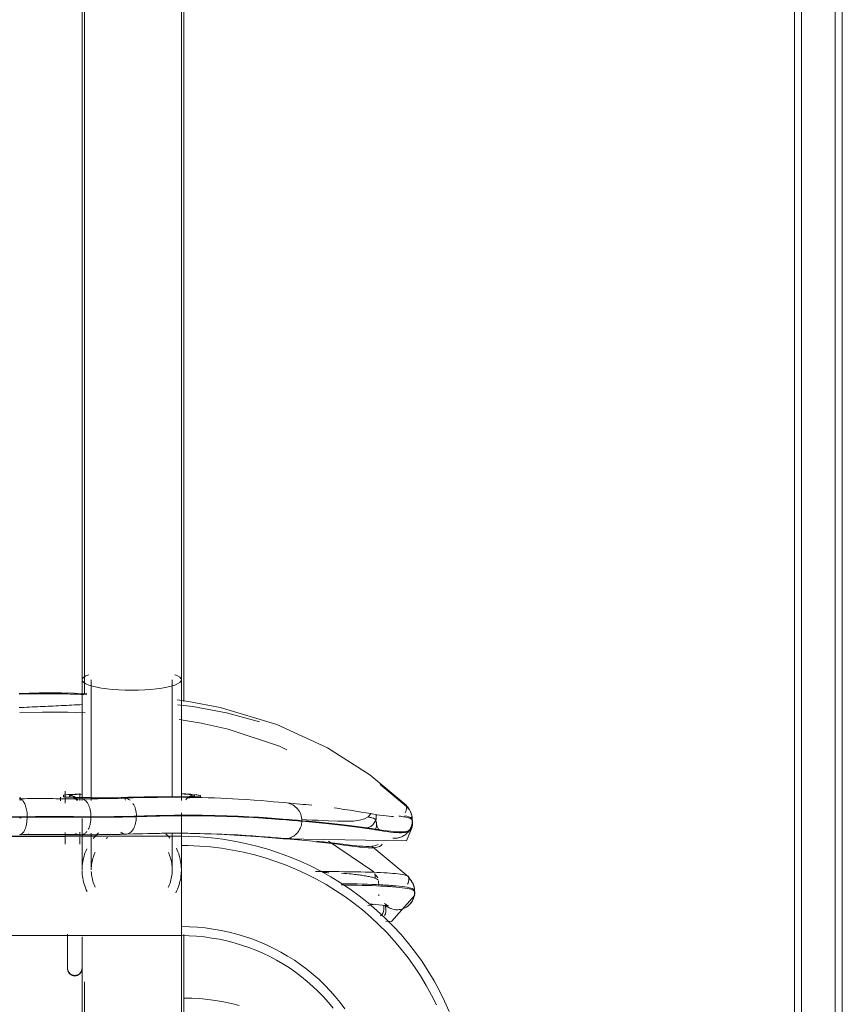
# Model space of a CAD drawing. Header units: metres. Extents: x 3.7 to 90.5, y -1.7 to 14.3.
# Tile 180 of 256: x 72.721 to 72.893, y 0.491 to 0.697. Entities that reach past the tile are written whole.
import ezdxf

# ---------------------------------------------------------------- set-up
doc = ezdxf.new("R2010")
doc.units = ezdxf.units.M
for name, color, linetype, lineweight in [('A-WALL', 7, 'Continuous', 18), ('A-WALL-PATT', 7, 'Continuous', 18), ('I-FURN', 7, 'Continuous', 18)]:
    doc.layers.add(name, color=color, linetype=linetype, lineweight=lineweight)

# ---------------------------------------------------------------- blocks, each defined once
blk = doc.blocks.new('CadeiraUsoMultiplo_Verde1 - Cadeira - plásticos_dwg-2902519-Corte 8')
at = {"layer": 'I-FURN'}
for p, q in [((54.25064, 0.53268), (54.24518, 0.53723)), ((54.17012, 0.53463), (54.17012, 0.53391)), ((54.17951, 0.53336), (54.17951, 0.53529)), ((54.18251, 0.53392), (54.18251, 0.53538)), ((54.16995, 0.53028), (54.17033, 0.53029)), ((54.19654, 0.53061), (54.19491, 0.53057)), ((54.20466, 0.53069), (54.20076, 0.53069)), ((54.2519, 0.52928), (54.25183, 0.53041)), ((54.24438, 0.52921), (54.2444, 0.52893)), ((54.17244, 0.52681), (54.18287, 0.52679)), ((54.17951, 0.52722), (54.17951, 0.5264)), ((54.17951, 0.52666), (54.17951, 0.52538)), ((54.17951, 0.52484), (54.17951, 0.52606)), ((54.18251, 0.52648), (54.18251, 0.5273)), ((54.18251, 0.52626), (54.18251, 0.52507)), ((54.18251, 0.52595), (54.18251, 0.52485)), ((54.19213, 0.5269), (54.18287, 0.52679))]:
    blk.add_line(p, q, dxfattribs=at)
at = {"layer": 'I-FURN', "flags": 128}
for points in [[(54.16986, 0.55624), (54.17406, 0.55634), (54.1787, 0.55636), (54.18402, 0.55624)], [(54.20283, 0.55488), (54.20521, 0.55457), (54.21179, 0.55333), (54.22365, 0.54977), (54.23422, 0.54488), (54.24303, 0.53924), (54.25053, 0.533)], [(54.18363, 0.55221), (54.18007, 0.55235), (54.17476, 0.55235), (54.17, 0.55225)], [(54.22002, 0.55034), (54.21313, 0.55222), (54.20611, 0.55351), (54.20294, 0.55389)], [(54.22569, 0.54451), (54.22421, 0.54525), (54.21348, 0.54881), (54.20783, 0.55007), (54.20322, 0.55081)], [(54.17291, 0.53431), (54.17015, 0.53428), (54.16986, 0.53428)], [(54.17951, 0.53392), (54.17951, 0.5343), (54.17951, 0.53508)], [(54.20609, 0.53473), (54.20608, 0.53473), (54.20576, 0.53472), (54.20498, 0.53471), (54.20408, 0.53471), (54.20232, 0.53471), (54.20004, 0.53471), (54.19811, 0.53469), (54.19498, 0.53464), (54.19186, 0.53456)], [(54.20529, 0.53444), (54.20555, 0.53458), (54.20574, 0.53465)], [(54.20574, 0.53465), (54.20589, 0.53469), (54.20598, 0.53471), (54.20605, 0.53472), (54.20609, 0.53473)], [(54.25054, 0.53299), (54.25117, 0.53224), (54.25168, 0.53114), (54.25185, 0.53018), (54.25186, 0.52997), (54.25186, 0.52992)], [(54.22414, 0.53011), (54.22288, 0.53015), (54.22133, 0.53019)], [(54.23217, 0.52979), (54.231, 0.52984), (54.22978, 0.5299), (54.22879, 0.52994)], [(54.24322, 0.53115), (54.24266, 0.53052), (54.24187, 0.53008), (54.24084, 0.5298), (54.23958, 0.52964), (54.23808, 0.52959), (54.23634, 0.52962), (54.23437, 0.52969), (54.23217, 0.52979)], [(54.24432, 0.5298), (54.24432, 0.53038), (54.24432, 0.53096)], [(54.22494, 0.52596), (54.25069, 0.52549), (54.25187, 0.52838), (54.2519, 0.52905)], [(54.22494, 0.52596), (54.22029, 0.52636), (54.21156, 0.52691), (54.20264, 0.5271), (54.19213, 0.5269)], [(54.23569, 0.52501), (54.23563, 0.52501), (54.23557, 0.52502), (54.23551, 0.52503), (54.23544, 0.52503)]]:
    blk.add_lwpolyline(points, dxfattribs=at)
at = {"layer": 'I-FURN'}
blk.add_ellipse((54.14541, 2.94965), major_axis=(-0.03496, 2.41536), ratio=0.000116, start_param=3.160641, end_param=3.166226, dxfattribs=at)
for points, knots in [([(54.16986, 0.5561), (54.17262, 0.55619), (54.17679, 0.55621), (54.18129, 0.5561), (54.18319, 0.55602), (54.18402, 0.55597)], [0, 0, 0, 0, 0.2222222, 0.3333333, 0.4295169, 0.4295169, 0.4295169, 0.4295169]), ([(54.17911, 0.53501), (54.17914, 0.53506), (54.17961, 0.53512), (54.18096, 0.53519), (54.18194, 0.53523), (54.18248, 0.53525), (54.18277, 0.53526)], [0, 0, 0, 0, 0.25, 0.375, 0.4375, 0.5, 0.5, 0.5, 0.5]), ([(54.19179, 0.53454), (54.19097, 0.53451), (54.18928, 0.53449), (54.18724, 0.53449), (54.18572, 0.5345), (54.18466, 0.53451), (54.18367, 0.53453), (54.18277, 0.53454), (54.18195, 0.53456), (54.18096, 0.53459), (54.17961, 0.53464), (54.17915, 0.53469), (54.17912, 0.53472)], [0, 0, 0, 0, 0.125, 0.25, 0.3125, 0.375, 0.4375, 0.5, 0.5625, 0.625, 0.75, 1, 1, 1, 1]), ([(54.18209, 0.53401), (54.182, 0.53416), (54.18179, 0.53444), (54.18123, 0.53487), (54.18071, 0.53501), (54.18036, 0.53501)], [0.3333333, 0.3333333, 0.3333333, 0.3333333, 0.5, 0.6666667, 1, 1, 1, 1]), ([(54.18037, 0.53472), (54.18063, 0.53472), (54.18102, 0.53464), (54.18148, 0.53439), (54.18175, 0.53417), (54.18189, 0.53401), (54.18194, 0.53394)], [0, 0, 0, 0, 0.25, 0.375, 0.5, 0.5810727, 0.5810727, 0.5810727, 0.5810727]), ([(54.19186, 0.5344), (54.19072, 0.53436), (54.1878, 0.5343), (54.18472, 0.53429), (54.18284, 0.53429)], [0, 0, 0, 0, 0.4, 1, 1, 1, 1]), ([(54.18284, 0.53429), (54.1831, 0.53429), (54.18363, 0.53408), (54.18419, 0.53339), (54.18453, 0.53263), (54.18478, 0.53176), (54.18486, 0.53103), (54.18486, 0.53054)], [0, 0, 0, 0, 0.25, 0.5, 0.625, 0.75, 1, 1, 1, 1]), ([(54.22571, 0.53342), (54.22378, 0.53358), (54.21601, 0.5344), (54.20145, 0.53477), (54.19186, 0.5344)], [0, 0, 0, 0, 0.444444, 1, 1, 1, 1]), ([(54.20768, 0.5347), (54.20766, 0.53469), (54.20749, 0.53467), (54.20697, 0.53466), (54.20628, 0.53466), (54.20499, 0.53467), (54.20299, 0.53469), (54.20055, 0.53469), (54.19778, 0.53467), (54.19495, 0.53463), (54.19291, 0.53457), (54.19186, 0.53454)], [0, 0, 0, 0, 0.125, 0.1875, 0.25, 0.375, 0.5, 0.625, 0.75, 0.875, 1, 1, 1, 1]), ([(54.19203, 0.53398), (54.19202, 0.53408), (54.19199, 0.53424), (54.19193, 0.53449), (54.19189, 0.53456), (54.19186, 0.53456)], [0.5, 0.5, 0.5, 0.5, 0.625, 0.75, 1, 1, 1, 1]), ([(54.19186, 0.53454), (54.19186, 0.53451), (54.19186, 0.53446), (54.19186, 0.53442), (54.19186, 0.5344)], [0, 0, 0, 0, 0.4, 1, 1, 1, 1]), ([(54.19186, 0.5344), (54.19217, 0.53441), (54.19257, 0.53429), (54.19294, 0.53402), (54.19301, 0.53397)], [0, 0, 0, 0, 0.25, 0.3138379, 0.3138379, 0.3138379, 0.3138379]), ([(54.2038, 0.53534), (54.2042, 0.53532), (54.20496, 0.53527), (54.20561, 0.53522), (54.20591, 0.53519)], [0.5510889, 0.5510889, 0.5510889, 0.5510889, 0.625, 0.7005325, 0.7005325, 0.7005325, 0.7005325]), ([(54.20644, 0.53501), (54.20644, 0.53505), (54.20585, 0.53515), (54.20443, 0.53526), (54.20387, 0.53529)], [0, 0, 0, 0, 0.25, 0.3782855, 0.3782855, 0.3782855, 0.3782855]), ([(54.20464, 0.53404), (54.20474, 0.53419), (54.20496, 0.53448), (54.20554, 0.5349), (54.20608, 0.53503), (54.20644, 0.53501)], [0.3333333, 0.3333333, 0.3333333, 0.3333333, 0.5, 0.6666667, 1, 1, 1, 1]), ([(54.20644, 0.53514), (54.20664, 0.53512), (54.20698, 0.53509), (54.2075, 0.53502), (54.20767, 0.53498), (54.20769, 0.53495)], [0.75, 0.75, 0.75, 0.75, 0.8125, 0.875, 1, 1, 1, 1]), ([(54.1936, 0.53332), (54.19372, 0.53315), (54.19393, 0.53277), (54.19425, 0.53189), (54.19436, 0.53115), (54.19438, 0.53065)], [0.5, 0.5, 0.5, 0.5, 0.625, 0.75, 1, 1, 1, 1]), ([(54.24798, 0.53057), (54.24737, 0.53059), (54.24485, 0.53085), (54.2405, 0.53168), (54.23632, 0.53227), (54.23559, 0.53237)], [0.3333333, 0.3333333, 0.3333333, 0.3333333, 0.4444444, 0.7222222, 0.7777778, 0.7777778, 0.7777778, 0.7777778]), ([(54.25064, 0.53268), (54.25069, 0.53263), (54.25089, 0.53243), (54.2507, 0.53261), (54.25063, 0.5327), (54.2508, 0.53254), (54.25095, 0.53238), (54.25111, 0.53218), (54.25128, 0.53195), (54.25142, 0.5317), (54.25154, 0.53145), (54.25163, 0.53123), (54.25171, 0.53099), (54.25176, 0.53081), (54.25179, 0.53067), (54.2518, 0.53058), (54.25182, 0.53047), (54.25184, 0.53029), (54.25185, 0.53011), (54.25186, 0.52998), (54.25186, 0.52992)], [0, 0, 0, 0, 0.075, 0.325, 0.4, 0.425, 0.45, 0.475, 0.5, 0.525, 0.55, 0.575, 0.6, 0.65, 0.7, 0.75, 0.796875, 0.85, 0.925, 1, 1, 1, 1]), ([(54.16995, 0.52679), (54.17017, 0.5268), (54.17058, 0.527), (54.17103, 0.52767), (54.17129, 0.52841), (54.17148, 0.52926), (54.17154, 0.52997), (54.17153, 0.53044)], [0, 0, 0, 0, 0.25, 0.5, 0.625, 0.75, 1, 1, 1, 1]), ([(54.18427, 0.52785), (54.18437, 0.52802), (54.18453, 0.52839), (54.18478, 0.52924), (54.18486, 0.52996), (54.18486, 0.53044)], [0.5, 0.5, 0.5, 0.5, 0.625, 0.75, 1, 1, 1, 1]), ([(54.19431, 0.53055), (54.19281, 0.53049), (54.19049, 0.53045), (54.18731, 0.53044), (54.18568, 0.53044), (54.18486, 0.53044)], [0, 0, 0, 0, 0.5, 0.75, 1, 1, 1, 1]), ([(54.2444, 0.53098), (54.24439, 0.53024), (54.24404, 0.52894), (54.24294, 0.5283), (54.24208, 0.52808)], [0.0657355, 0.0657355, 0.0657355, 0.0657355, 0.25, 0.4907121, 0.4907121, 0.4907121, 0.4907121]), ([(54.24276, 0.53046), (54.24288, 0.53044), (54.24327, 0.53036), (54.244, 0.53016), (54.24426, 0.52995), (54.24432, 0.5298)], [0.8775503, 0.8775503, 0.8775503, 0.8775503, 0.8928571, 0.9285714, 1, 1, 1, 1]), ([(54.24783, 0.52607), (54.24811, 0.52604), (54.24874, 0.52605), (54.24969, 0.52631), (54.2506, 0.52687), (54.25154, 0.52794), (54.25186, 0.52899), (54.25186, 0.52969)], [0.2765305, 0.2765305, 0.2765305, 0.2765305, 0.375, 0.5, 0.625, 0.75, 1, 1, 1, 1]), ([(54.25186, 0.52969), (54.25186, 0.52934), (54.25176, 0.52864), (54.25131, 0.52767), (54.2506, 0.52687), (54.24946, 0.52616), (54.24846, 0.526), (54.24783, 0.52607)], [0, 0, 0, 0, 0.125, 0.25, 0.375, 0.5, 0.7235456, 0.7235456, 0.7235456, 0.7235456]), ([(54.24904, 0.53068), (54.24952, 0.53062), (54.25066, 0.53045), (54.25156, 0.53019), (54.25185, 0.52991), (54.25186, 0.52976), (54.25186, 0.52969)], [0.8374854, 0.8374854, 0.8374854, 0.8374854, 0.875, 0.9375, 0.96875, 1, 1, 1, 1]), ([(54.25186, 0.52992), (54.25186, 0.52999), (54.25185, 0.53014), (54.25156, 0.53042), (54.25092, 0.53061), (54.25031, 0.53073)], [0, 0, 0, 0, 0.03125, 0.0625, 0.125, 0.125, 0.125, 0.125]), ([(54.24424, 0.52788), (54.24368, 0.52801), (54.2428, 0.52815), (54.24171, 0.52827), (54.2415, 0.52829)], [0.125, 0.125, 0.125, 0.125, 0.1875, 0.20170348, 0.20170348, 0.20170348, 0.20170348]), ([(54.18287, 0.52679), (54.18313, 0.52679), (54.18354, 0.52694), (54.1839, 0.52731), (54.18403, 0.52748)], [0, 0, 0, 0, 0.25, 0.3975147, 0.3975147, 0.3975147, 0.3975147]), ([(54.19108, 0.52732), (54.19121, 0.52721), (54.19154, 0.52699), (54.1919, 0.52691), (54.19211, 0.52691)], [0.5710209, 0.5710209, 0.5710209, 0.5710209, 0.75, 1, 1, 1, 1]), ([(54.22494, 0.52596), (54.2252, 0.52594), (54.2258, 0.52596), (54.22671, 0.52622), (54.2273, 0.5266), (54.22756, 0.52683)], [-0.957111, -0.957111, -0.957111, -0.957111, -0.8333333, -0.6666667, -0.5, -0.5, -0.5, -0.5]), ([(54.24475, 0.52475), (54.24432, 0.52448), (54.24247, 0.52412), (54.23887, 0.52464), (54.23569, 0.52501)], [0.25, 0.25, 0.25, 0.25, 0.5, 1, 1, 1, 1]), ([(54.23632, 0.52479), (54.23989, 0.52433), (54.24373, 0.52372), (54.24533, 0.52438), (54.24561, 0.52483)], [0, 0, 0, 0, 0.5, 0.75, 0.75, 0.75, 0.75])]:
    blk.add_open_spline(points, degree=3, knots=knots, dxfattribs=at)
for points in [[(54.18306, 0.55391), (54.18232, 0.55388), (54.18086, 0.55381), (54.17866, 0.5537), (54.17645, 0.55359), (54.17425, 0.55349), (54.17205, 0.55339), (54.17057, 0.55332), (54.16986, 0.55329)], [(54.17951, 0.53359), (54.17951, 0.53427), (54.17951, 0.53504), (54.17951, 0.53584)], [(54.18284, 0.53429), (54.18144, 0.53429), (54.17863, 0.5343), (54.1743, 0.53431), (54.17135, 0.53431), (54.16986, 0.53429)], [(54.16986, 0.53429), (54.17003, 0.53429), (54.17039, 0.53417), (54.17087, 0.53364), (54.17126, 0.53279), (54.17151, 0.53172), (54.17158, 0.53094), (54.17158, 0.53054)], [(54.16986, 0.53429), (54.17003, 0.53429), (54.17039, 0.53417), (54.17087, 0.53364), (54.17126, 0.53279), (54.17151, 0.53172), (54.17158, 0.53094), (54.17158, 0.53054)], [(54.17849, 0.5346), (54.17849, 0.53433), (54.17849, 0.53407), (54.17849, 0.53383)], [(54.17911, 0.53493), (54.17911, 0.53496), (54.17911, 0.53499), (54.17911, 0.53501)], [(54.17912, 0.53472), (54.17912, 0.53476), (54.17912, 0.53481), (54.17911, 0.53486)], [(54.18294, 0.53521), (54.1813, 0.53515), (54.18036, 0.53508), (54.18036, 0.53501)], [(54.19186, 0.53456), (54.19368, 0.53462), (54.19742, 0.5347), (54.20231, 0.53472), (54.20564, 0.5347), (54.20643, 0.53473), (54.20643, 0.53476)], [(54.2054, 0.53451), (54.20571, 0.53468), (54.20607, 0.53477), (54.20643, 0.53476)], [(54.20643, 0.53476), (54.20643, 0.53479), (54.20643, 0.53487), (54.20644, 0.53496), (54.20644, 0.53501)], [(54.20769, 0.53495), (54.20768, 0.53491), (54.20768, 0.53481), (54.20768, 0.53474), (54.20768, 0.5347)], [(54.22882, 0.52971), (54.22882, 0.53016), (54.22867, 0.53104), (54.228, 0.53221), (54.22697, 0.53305), (54.22614, 0.53335), (54.22571, 0.53342)], [(54.23095, 0.53293), (54.2293, 0.5331), (54.22755, 0.53327), (54.22571, 0.53342)], [(54.25064, 0.53268), (54.25067, 0.53211), (54.25059, 0.53168), (54.2504, 0.53137)], [(54.25053, 0.533), (54.25053, 0.533), (54.25054, 0.533), (54.25054, 0.53299)], [(54.12986, 0.53082), (54.13348, 0.53077), (54.14068, 0.53067), (54.15128, 0.53054), (54.16163, 0.53048), (54.16831, 0.53051), (54.17158, 0.53054)], [(54.17153, 0.53044), (54.16826, 0.53041), (54.16159, 0.53038), (54.15126, 0.53045), (54.14067, 0.53057), (54.13347, 0.53067), (54.12986, 0.53072)], [(54.18486, 0.53044), (54.18378, 0.53044), (54.18162, 0.53045), (54.17831, 0.53046), (54.17495, 0.53046), (54.17268, 0.53045), (54.17153, 0.53044)], [(54.17158, 0.53054), (54.17272, 0.53055), (54.17499, 0.53056), (54.17833, 0.53056), (54.18163, 0.53055), (54.18379, 0.53054), (54.18486, 0.53054)], [(54.18486, 0.53054), (54.18568, 0.53054), (54.18732, 0.53054), (54.18973, 0.53055), (54.19208, 0.53058), (54.19362, 0.53062), (54.19438, 0.53065)], [(54.19211, 0.5269), (54.19241, 0.52691), (54.19301, 0.52711), (54.19375, 0.52793), (54.19422, 0.52914), (54.19432, 0.53008), (54.19431, 0.53055)], [(54.19211, 0.5269), (54.19241, 0.52691), (54.19301, 0.52711), (54.19375, 0.52793), (54.19422, 0.52914), (54.19432, 0.53008), (54.19431, 0.53055)], [(54.22882, 0.5296), (54.22774, 0.52968), (54.22459, 0.52998), (54.21709, 0.53051), (54.207, 0.53082), (54.19875, 0.53071), (54.19431, 0.53055)], [(54.19438, 0.53065), (54.19881, 0.53081), (54.20703, 0.53092), (54.21711, 0.53062), (54.2246, 0.53009), (54.22774, 0.5298), (54.22882, 0.52971)], [(54.19734, 0.53068), (54.19818, 0.53069), (54.19986, 0.53071), (54.20207, 0.53071), (54.20388, 0.53071), (54.20481, 0.53071), (54.20517, 0.53071)], [(54.22882, 0.52971), (54.23283, 0.5294), (54.2398, 0.52865), (54.24714, 0.52744), (54.25134, 0.52717), (54.25204, 0.52853), (54.25186, 0.52992)], [(54.25186, 0.52969), (54.25204, 0.52832), (54.25134, 0.52699), (54.24714, 0.52728), (54.2398, 0.52851), (54.23283, 0.52928), (54.22882, 0.5296)], [(54.22756, 0.52683), (54.22782, 0.52706), (54.22828, 0.52759), (54.22857, 0.52823), (54.22867, 0.52856)], [(54.22867, 0.52856), (54.22877, 0.5289), (54.22882, 0.52925), (54.22882, 0.5296)], [(54.2441, 0.52774), (54.24438, 0.52815), (54.24447, 0.52874), (54.24436, 0.52959)], [(54.24436, 0.52959), (54.24436, 0.52938), (54.2444, 0.52896), (54.24459, 0.52836), (54.2448, 0.528), (54.24493, 0.52783)], [(54.16995, 0.52679), (54.17214, 0.52682), (54.17651, 0.52681), (54.18077, 0.52679), (54.18287, 0.52679)], [(54.1722, 0.52681), (54.17205, 0.52681), (54.1719, 0.52686), (54.17177, 0.52695)], [(54.18229, 0.5268), (54.18064, 0.5268), (54.17731, 0.52681), (54.17391, 0.52681), (54.1722, 0.52681)], [(54.18162, 0.52707), (54.18183, 0.52689), (54.18206, 0.5268), (54.18229, 0.5268)], [(54.19211, 0.52691), (54.19053, 0.52685), (54.18731, 0.52679), (54.18399, 0.52679), (54.18229, 0.5268)], [(54.18287, 0.52679), (54.18445, 0.52679), (54.18757, 0.52679), (54.1906, 0.52685), (54.19211, 0.5269)], [(54.19211, 0.5269), (54.20054, 0.52723), (54.21493, 0.52698), (54.22268, 0.52615), (54.22468, 0.52599)], [(54.22389, 0.52611), (54.22204, 0.52624), (54.2186, 0.52658), (54.21376, 0.52683)], [(54.22845, 0.52576), (54.22702, 0.52588), (54.2255, 0.526), (54.22389, 0.52611)], [(54.22468, 0.52599), (54.22477, 0.52598), (54.22485, 0.52597), (54.22494, 0.52596)], [(54.22468, 0.52599), (54.22701, 0.52581), (54.23128, 0.52542), (54.23477, 0.52499), (54.23632, 0.52479)], [(54.23544, 0.52503), (54.23438, 0.52516), (54.23323, 0.52529), (54.23199, 0.52542)]]:
    blk.add_open_spline(points, degree=3, dxfattribs=at)
blk = doc.blocks.new('CadeiraUsoMultiplo_Verde1 - Cadeira - estrutura_dwg-2902518-Corte 8')
at = {"layer": 'I-FURN'}
for p, q in [((54.18301, 0.87501), (54.18301, 0.55907)), ((54.20371, 0.55907), (54.20371, 0.87501)), ((54.18301, 0.53779), (54.18301, 0.53607)), ((54.20371, 0.53625), (54.20371, 0.53779)), ((54.18301, 0.53536), (54.18301, 0.53393)), ((54.18301, 0.53015), (54.18301, 0.51958)), ((54.20371, 0.51958), (54.20371, 0.53136)), ((54.20371, 0.52645), (53.81601, 0.52645)), ((54.14084, 0.52639), (54.17957, 0.52639)), ((54.18831, 0.52624), (54.18804, 0.52603)), ((54.20371, 0.51871), (54.20371, 0.52645)), ((54.18301, 0.5195), (54.18301, 0.51958)), ((54.18491, 0.51958), (54.18491, 0.51948)), ((54.20181, 0.5195), (54.20181, 0.51958)), ((54.20371, 0.51958), (54.20371, 0.51948)), ((54.20371, 0.50608), (54.20371, 0.51871)), ((53.81601, 0.50575), (54.20371, 0.50575)), ((54.20371, 0.50608), (54.20371, 0.50575))]:
    blk.add_line(p, q, dxfattribs=at)
at = {"layer": 'I-FURN', "flags": 128}
for points in [[(54.18301, 0.55907), (54.18301, 0.55712), (54.18301, 0.55519), (54.18301, 0.55329), (54.18301, 0.55141), (54.18301, 0.54956), (54.18301, 0.54774), (54.18301, 0.54595), (54.18301, 0.54421), (54.18301, 0.5425), (54.18301, 0.54084), (54.18301, 0.53922), (54.18301, 0.53766), (54.18301, 0.53614), (54.18301, 0.53467), (54.18301, 0.53392)], [(54.18491, 0.53392), (54.18491, 0.53463), (54.18491, 0.53609), (54.18491, 0.5376), (54.18491, 0.53917), (54.18491, 0.54078), (54.18491, 0.54245), (54.18491, 0.54415), (54.18491, 0.54589), (54.18491, 0.54768), (54.18491, 0.54949), (54.18491, 0.55134), (54.18491, 0.55322), (54.18491, 0.55513), (54.18491, 0.55705), (54.18491, 0.559), (54.18491, 0.55907)], [(54.20181, 0.55907), (54.20181, 0.55712), (54.20181, 0.55519), (54.20181, 0.55329), (54.20181, 0.55141), (54.20181, 0.54956), (54.20181, 0.54774), (54.20181, 0.54595), (54.20181, 0.54421), (54.20181, 0.5425), (54.20181, 0.54084), (54.20181, 0.53922), (54.20181, 0.53766), (54.20181, 0.53614), (54.20181, 0.53467)], [(54.20371, 0.53392), (54.20371, 0.53463), (54.20371, 0.53609), (54.20371, 0.5376), (54.20371, 0.53917), (54.20371, 0.54078), (54.20371, 0.54245), (54.20371, 0.54415), (54.20371, 0.54589), (54.20371, 0.54768), (54.20371, 0.54949), (54.20371, 0.55134), (54.20371, 0.55322), (54.20371, 0.55513), (54.20371, 0.55705), (54.20371, 0.559), (54.20371, 0.55907)], [(54.18301, 0.52709), (54.18301, 0.5261), (54.18301, 0.52514), (54.18301, 0.52425), (54.18301, 0.52343), (54.18301, 0.52269), (54.18301, 0.52202), (54.18301, 0.52143), (54.18301, 0.52091), (54.18301, 0.52047), (54.18301, 0.52011), (54.18301, 0.51983), (54.18301, 0.51963), (54.18301, 0.5195), (54.18301, 0.51946)], [(54.18491, 0.5195), (54.18491, 0.51962), (54.18491, 0.51982), (54.18491, 0.5201), (54.18491, 0.52046), (54.18491, 0.52089), (54.18491, 0.52141), (54.18491, 0.522), (54.18491, 0.52267), (54.18491, 0.52341), (54.18491, 0.52422), (54.18491, 0.52511), (54.18491, 0.52607), (54.18491, 0.5271)], [(54.18531, 0.52597), (54.18558, 0.52629), (54.18586, 0.52659), (54.18615, 0.52689), (54.18645, 0.52717)], [(54.20049, 0.52696), (54.20078, 0.52667), (54.20107, 0.52637), (54.20134, 0.52606)], [(54.20181, 0.52711), (54.20181, 0.5261), (54.20181, 0.52514), (54.20181, 0.52425), (54.20181, 0.52343), (54.20181, 0.52269), (54.20181, 0.52202), (54.20181, 0.52143), (54.20181, 0.52091), (54.20181, 0.52047), (54.20181, 0.52011), (54.20181, 0.51983), (54.20181, 0.51963), (54.20181, 0.5195), (54.20181, 0.51946)], [(54.20371, 0.5195), (54.20371, 0.51962), (54.20371, 0.51982), (54.20371, 0.5201), (54.20371, 0.52046), (54.20371, 0.52089), (54.20371, 0.52141), (54.20371, 0.522), (54.20371, 0.52267), (54.20371, 0.52341), (54.20371, 0.52422), (54.20371, 0.52511), (54.20371, 0.52607), (54.20371, 0.5271), (54.20371, 0.52735)], [(54.25957, 0.48994), (54.25861, 0.49211), (54.25756, 0.49423), (54.25642, 0.49631), (54.2552, 0.49835), (54.2539, 0.50033), (54.25252, 0.50226), (54.25106, 0.50413), (54.24952, 0.50595), (54.24791, 0.5077), (54.24623, 0.50939), (54.24449, 0.51101), (54.24268, 0.51256), (54.24081, 0.51404), (54.23888, 0.51545), (54.23689, 0.51677), (54.23485, 0.51802), (54.23277, 0.51919), (54.23064, 0.52028), (54.22846, 0.52128), (54.22625, 0.5222), (54.224, 0.52303), (54.22173, 0.52377), (54.21942, 0.52442), (54.21709, 0.52498), (54.21474, 0.52546), (54.21237, 0.52584), (54.20999, 0.52613), (54.20759, 0.52632), (54.2052, 0.52643), (54.20371, 0.52645)], [(54.18302, 0.51987), (54.18304, 0.52029), (54.18308, 0.5207), (54.18314, 0.52111), (54.18321, 0.52152), (54.1833, 0.52192), (54.18341, 0.52232), (54.18353, 0.52272), (54.18367, 0.52311), (54.18383, 0.52349), (54.18399, 0.52387)], [(54.20267, 0.52397), (54.20285, 0.52359), (54.203, 0.52321), (54.20315, 0.52282), (54.20327, 0.52243), (54.20338, 0.52203), (54.20348, 0.52163), (54.20356, 0.52122), (54.20362, 0.52081), (54.20367, 0.5204), (54.20369, 0.51999), (54.20371, 0.51957)], [(54.25689, 0.4913), (54.25587, 0.49335), (54.25477, 0.49537), (54.25359, 0.49734), (54.25233, 0.49925), (54.251, 0.50112), (54.24958, 0.50294), (54.2481, 0.50469), (54.24654, 0.50639), (54.24491, 0.50802), (54.24322, 0.50959), (54.24147, 0.5111), (54.23966, 0.51253), (54.23779, 0.51389), (54.23587, 0.51517), (54.23389, 0.51638), (54.23187, 0.51751), (54.22981, 0.51857), (54.2277, 0.51954), (54.22556, 0.52043), (54.22338, 0.52123), (54.22117, 0.52195), (54.21894, 0.52258), (54.21668, 0.52313), (54.2144, 0.52359), (54.2121, 0.52396), (54.20979, 0.52424), (54.20747, 0.52443), (54.20515, 0.52453), (54.20371, 0.52455)], [(54.18575, 0.52314), (54.18561, 0.52284), (54.18548, 0.52252), (54.18537, 0.52221), (54.18526, 0.52188), (54.18517, 0.52156), (54.1851, 0.52123), (54.18503, 0.5209), (54.18498, 0.52056), (54.18494, 0.52023), (54.18492, 0.51989), (54.18491, 0.51955)], [(54.2018, 0.5198), (54.20178, 0.52014), (54.20175, 0.52047), (54.2017, 0.52081), (54.20164, 0.52114), (54.20157, 0.52147), (54.20148, 0.5218), (54.20138, 0.52212), (54.20127, 0.52244), (54.20114, 0.52275), (54.201, 0.52306)], [(54.20096, 0.51578), (54.2011, 0.51609), (54.20123, 0.5164), (54.20135, 0.51672), (54.20145, 0.51704), (54.20154, 0.51736), (54.20162, 0.51769), (54.20169, 0.51802), (54.20174, 0.51836), (54.20177, 0.51869), (54.2018, 0.51903), (54.20181, 0.51937)], [(54.18404, 0.51495), (54.18387, 0.51533), (54.18371, 0.51571), (54.18357, 0.5161), (54.18344, 0.51649), (54.18333, 0.51689), (54.18324, 0.5173), (54.18316, 0.5177), (54.1831, 0.51811), (54.18305, 0.51852), (54.18302, 0.51894), (54.18301, 0.51935)], [(54.18491, 0.51912), (54.18494, 0.51879), (54.18497, 0.51845), (54.18502, 0.51811), (54.18508, 0.51778), (54.18515, 0.51745), (54.18524, 0.51713), (54.18534, 0.5168), (54.18545, 0.51648), (54.18558, 0.51617), (54.18571, 0.51586)], [(54.2037, 0.51905), (54.20367, 0.51863), (54.20363, 0.51822), (54.20358, 0.51781), (54.2035, 0.5174), (54.20341, 0.517), (54.2033, 0.5166), (54.20318, 0.51621), (54.20304, 0.51581), (54.20289, 0.51543), (54.20272, 0.51505), (54.20254, 0.51468)], [(54.20371, 0.50765), (54.20538, 0.50761), (54.20705, 0.50752), (54.20871, 0.50736), (54.21037, 0.50713), (54.21202, 0.50684), (54.21365, 0.50649), (54.21526, 0.50607), (54.21686, 0.50559), (54.21843, 0.50506), (54.21998, 0.50446), (54.2215, 0.5038), (54.223, 0.50308), (54.22446, 0.50231), (54.22588, 0.50148), (54.22728, 0.5006), (54.22863, 0.49967), (54.22994, 0.49868), (54.23121, 0.49765), (54.23243, 0.49657), (54.23361, 0.49544), (54.23474, 0.49427), (54.23582, 0.49305), (54.23685, 0.4918), (54.23782, 0.49051)], [(54.18301, 0.48791), (54.18301, 0.48991), (54.18301, 0.49191), (54.18301, 0.4939), (54.18301, 0.49588), (54.18301, 0.49784), (54.18301, 0.4998), (54.18301, 0.50173), (54.18301, 0.50364), (54.18301, 0.50552)], [(54.20371, 0.50603), (54.20371, 0.50415), (54.20371, 0.50225), (54.20371, 0.50032), (54.20371, 0.49837), (54.20371, 0.49641), (54.20371, 0.49443), (54.20371, 0.49244), (54.20371, 0.49045), (54.20371, 0.48845), (54.20371, 0.48791)], [(54.20371, 0.50575), (54.20531, 0.50572), (54.2069, 0.50562), (54.20849, 0.50547), (54.21008, 0.50525), (54.21165, 0.50498), (54.21321, 0.50464), (54.21475, 0.50424), (54.21628, 0.50378), (54.21778, 0.50327), (54.21926, 0.5027), (54.22071, 0.50207), (54.22214, 0.50139), (54.22354, 0.50065), (54.2249, 0.49986), (54.22623, 0.49902), (54.22752, 0.49812), (54.22877, 0.49718), (54.22998, 0.4962), (54.23115, 0.49517), (54.23227, 0.49409), (54.23335, 0.49298), (54.23438, 0.49182), (54.23535, 0.49063)]]:
    blk.add_lwpolyline(points, dxfattribs=at)
at = {"layer": 'I-FURN'}
for major_axis, start_param, end_param in [((-0.01035, 0), 5.759587, 7.853982), ((0.01035, 0), 4.712389, 6.806784)]:
    blk.add_ellipse((54.19336, 0.55907), major_axis=major_axis, ratio=0.207912, start_param=start_param, end_param=end_param, dxfattribs=at)
blk = doc.blocks.new('CadeiraUsoMultiplo_Verde1 - CD09_CadeiraUsoMultiplo_Verde-2902649-Corte 8')
for name in ['CadeiraUsoMultiplo_Verde1 - Cadeira - plásticos_dwg-2902519-Corte 8', 'CadeiraUsoMultiplo_Verde1 - Cadeira - estrutura_dwg-2902518-Corte 8']:
    blk.add_blockref(name, (0, 0))
blk = doc.blocks.new('CadeiraUsoMultiplo_Verde1 - Cadeira - plásticos_dwg-V125-Corte 8')
at = {"layer": 'I-FURN'}
for p, q in [((54.23443, 0.52543), (54.24387, 0.51902)), ((54.24352, 0.52433), (54.25102, 0.51809)), ((54.24484, 0.51713), (54.24489, 0.51616)), ((54.25239, 0.51437), (54.25231, 0.5155)), ((54.24489, 0.51403), (54.24487, 0.51431)), ((54.18, 0.50608), (54.18, 0.49893)), ((54.18, 0.50608), (54.18, 0.49893)), ((54.183, 0.49893), (54.183, 0.50079)), ((54.183, 0.49893), (54.183, 0.50079))]:
    blk.add_line(p, q, dxfattribs=at)
at = {"layer": 'I-FURN', "flags": 128}
for points in [[(54.2441, 0.51774), (54.24411, 0.51798), (54.2441, 0.51823), (54.24409, 0.51849)], [(54.25235, 0.51501), (54.25234, 0.5153), (54.25227, 0.51583), (54.25207, 0.51654), (54.25103, 0.51809)], [(54.25239, 0.51415), (54.24756, 0.50872), (54.24633, 0.50878)], [(54.2469, 0.51192), (54.24629, 0.51205), (54.24287, 0.51238)], [(54.24607, 0.51246), (54.24672, 0.512), (54.2469, 0.51192)], [(54.183, 0.49887), (54.183, 0.49881), (54.18299, 0.49875), (54.18299, 0.49869), (54.18298, 0.49864), (54.18297, 0.49858), (54.18295, 0.49852), (54.18294, 0.49846), (54.18292, 0.4984), (54.1829, 0.49835), (54.18288, 0.49829), (54.18285, 0.49824), (54.18283, 0.49818), (54.1828, 0.49813), (54.18277, 0.49808), (54.18274, 0.49803), (54.1827, 0.49798), (54.18266, 0.49793), (54.18262, 0.49789), (54.18258, 0.49784), (54.18254, 0.4978), (54.1825, 0.49776), (54.18245, 0.49772), (54.18241, 0.49768), (54.18236, 0.49765), (54.18231, 0.49761), (54.18226, 0.49758), (54.1822, 0.49755), (54.18215, 0.49752), (54.1821, 0.4975), (54.18204, 0.49748), (54.18198, 0.49746), (54.18193, 0.49744), (54.18187, 0.49742), (54.18181, 0.49741), (54.18175, 0.4974), (54.18169, 0.49739), (54.18163, 0.49738), (54.18157, 0.49738), (54.18151, 0.49737), (54.18145, 0.49738), (54.18139, 0.49738), (54.18133, 0.49738), (54.18127, 0.49739), (54.18121, 0.4974), (54.18116, 0.49741), (54.1811, 0.49743), (54.18104, 0.49745), (54.18098, 0.49746), (54.18093, 0.49749), (54.18087, 0.49751), (54.18082, 0.49754), (54.18077, 0.49756), (54.18071, 0.4976), (54.18066, 0.49763), (54.18061, 0.49766), (54.18057, 0.4977), (54.18052, 0.49774), (54.18048, 0.49778), (54.18043, 0.49782), (54.18039, 0.49786), (54.18035, 0.49791), (54.18031, 0.49795), (54.18028, 0.498), (54.18024, 0.49805), (54.18021, 0.4981), (54.18018, 0.49815), (54.18015, 0.49821), (54.18013, 0.49826), (54.18011, 0.49832), (54.18008, 0.49837), (54.18006, 0.49843), (54.18005, 0.49849), (54.18003, 0.49854), (54.18002, 0.4986), (54.18001, 0.49866), (54.18, 0.49872), (54.18, 0.49878), (54.18, 0.49884), (54.18, 0.49887)]]:
    blk.add_lwpolyline(points, dxfattribs=at)
at = {"layer": 'I-FURN'}
blk.add_ellipse((54.1815, 0.49893), major_axis=(0.0015, 0), ratio=0.997564, start_param=3.141593, end_param=6.283185, dxfattribs=at)
for points, knots in [([(54.25113, 0.51777), (54.25114, 0.51789), (54.25112, 0.51814), (54.25022, 0.51845), (54.2485, 0.51869), (54.24522, 0.51893), (54.23978, 0.51908), (54.2344, 0.51911), (54.23165, 0.51911)], [0, 0, 0, 0, 0.0555556, 0.1111111, 0.1666667, 0.2222222, 0.3333333, 0.434971, 0.434971, 0.434971, 0.434971]), ([(54.23323, 0.51891), (54.2335, 0.5189), (54.23391, 0.51888), (54.2343, 0.51887), (54.23444, 0.51886)], [0.67139407, 0.67139407, 0.67139407, 0.67139407, 0.67857143, 0.68267257, 0.68267257, 0.68267257, 0.68267257]), ([(54.23714, 0.51874), (54.23797, 0.51869), (54.2392, 0.5186), (54.24051, 0.51845), (54.24141, 0.51831), (54.2421, 0.5182), (54.24263, 0.5181), (54.24313, 0.51801), (54.2437, 0.51787), (54.24445, 0.51763), (54.24473, 0.5174), (54.2448, 0.51725)], [0.7142857, 0.7142857, 0.7142857, 0.7142857, 0.75, 0.7857143, 0.8214286, 0.8392857, 0.8571429, 0.875, 0.8928571, 0.9285714, 0.9954769, 0.9954769, 0.9954769, 0.9954769]), ([(54.25233, 0.51541), (54.25232, 0.51546), (54.25231, 0.51556), (54.25228, 0.51572), (54.25224, 0.51592), (54.25219, 0.51611), (54.25214, 0.51629), (54.25208, 0.51642), (54.25202, 0.51655), (54.25197, 0.51666), (54.2519, 0.51677), (54.25183, 0.51691), (54.25173, 0.51706), (54.25162, 0.51722), (54.25149, 0.51739), (54.25133, 0.51757), (54.25121, 0.5177), (54.25113, 0.51777)], [0.125, 0.125, 0.125, 0.125, 0.175, 0.225, 0.275, 0.35, 0.4, 0.45, 0.5, 0.55, 0.5875, 0.6375, 0.7, 0.7625, 0.825, 0.9, 1, 1, 1, 1]), ([(54.23701, 0.51658), (54.24013, 0.51654), (54.24434, 0.51642), (54.24863, 0.51613), (54.25098, 0.51583), (54.25205, 0.51552), (54.25234, 0.51523), (54.25235, 0.51508), (54.25235, 0.51501)], [0.625, 0.625, 0.625, 0.625, 0.75, 0.8125, 0.875, 0.9375, 0.96875, 1, 1, 1, 1]), ([(54.25235, 0.51478), (54.25235, 0.51486), (54.25234, 0.515), (54.25205, 0.51528), (54.25097, 0.5156), (54.24864, 0.51589), (54.24435, 0.51617), (54.24013, 0.51628), (54.23701, 0.51632)], [0, 0, 0, 0, 0.03125, 0.0625, 0.125, 0.1875, 0.25, 0.375, 0.375, 0.375, 0.375]), ([(54.24623, 0.5121), (54.24674, 0.51163), (54.24806, 0.51098), (54.24988, 0.51121), (54.25109, 0.51196), (54.25179, 0.51276), (54.25225, 0.51373), (54.25235, 0.51443), (54.25235, 0.51478)], [0, 0, 0, 0, 0.25, 0.5, 0.625, 0.75, 0.875, 1, 1, 1, 1]), ([(54.25235, 0.51478), (54.25235, 0.51408), (54.25203, 0.51303), (54.25109, 0.51196), (54.25018, 0.5114), (54.24915, 0.51112), (54.24773, 0.51114), (54.24674, 0.51162), (54.24623, 0.5121)], [0, 0, 0, 0, 0.25, 0.375, 0.5, 0.625, 0.75, 1, 1, 1, 1]), ([(54.24593, 0.5112), (54.24594, 0.51137), (54.24594, 0.51166), (54.2459, 0.51199), (54.24589, 0.5121)], [0, 0, 0, 0, 0.5, 0.75, 0.75, 0.75, 0.75])]:
    blk.add_open_spline(points, degree=3, knots=knots, dxfattribs=at)
for points in [[(54.24409, 0.51849), (54.24409, 0.51852), (54.24409, 0.51857), (54.24408, 0.51864), (54.24407, 0.51869), (54.24407, 0.51871)], [(54.24465, 0.5178), (54.24459, 0.51793), (54.24442, 0.51819), (54.24421, 0.5184), (54.24409, 0.51849)], [(54.25089, 0.51646), (54.25108, 0.51678), (54.25116, 0.5172), (54.25113, 0.51777)], [(54.24401, 0.51234), (54.24365, 0.51216), (54.24318, 0.51207), (54.2426, 0.51205)], [(54.24525, 0.50985), (54.24567, 0.51013), (54.24589, 0.51056), (54.24593, 0.5112)], [(54.24623, 0.5121), (54.24643, 0.51107), (54.24639, 0.51038), (54.2461, 0.50992)]]:
    blk.add_open_spline(points, degree=3, dxfattribs=at)
blk = doc.blocks.new('CadeiraUsoMultiplo_Verde1 - Cadeira - estrutura_dwg-V126-Corte 8')
at = {"layer": 'I-FURN'}
for p, q in [((54.2042, 0.55457), (54.2042, 0.72466)), ((54.1835, 0.71106), (54.1835, 0.55619))]:
    blk.add_line(p, q, dxfattribs=at)
at = {"layer": 'I-FURN', "flags": 128}
for points in [[(54.2042, 0.50599), (54.2042, 0.50486), (54.2042, 0.50329), (54.2042, 0.50168), (54.2042, 0.50002), (54.2042, 0.49831), (54.2042, 0.49657), (54.2042, 0.49479), (54.2042, 0.49297), (54.2042, 0.49112), (54.2042, 0.48924), (54.2042, 0.48734), (54.2042, 0.48541), (54.2042, 0.48347), (54.2042, 0.4815), (54.2042, 0.47952), (54.2042, 0.47754), (54.2042, 0.47554), (54.2042, 0.47354), (54.2042, 0.473)], [(54.1835, 0.473), (54.1835, 0.475), (54.1835, 0.477), (54.1835, 0.47899), (54.1835, 0.48097), (54.1835, 0.48294), (54.1835, 0.48489), (54.1835, 0.48682), (54.1835, 0.48873), (54.1835, 0.49062), (54.1835, 0.49247), (54.1835, 0.4943), (54.1835, 0.49609)], [(54.2042, 0.49274), (54.20587, 0.49271), (54.20754, 0.49261), (54.2092, 0.49245), (54.21086, 0.49222), (54.2125, 0.49193), (54.21414, 0.49158), (54.21575, 0.49116)]]:
    blk.add_lwpolyline(points, dxfattribs=at)
blk = doc.blocks.new('CadeiraUsoMultiplo_Verde1 - CD09_CadeiraUsoMultiplo_Verde-V127-Corte 8')
for name in ['CadeiraUsoMultiplo_Verde1 - Cadeira - plásticos_dwg-V125-Corte 8', 'CadeiraUsoMultiplo_Verde1 - Cadeira - estrutura_dwg-V126-Corte 8']:
    blk.add_blockref(name, (0, 0))
blk = doc.blocks.new('4 GRE - ESCOLA DE CINEMA E AUDIOVISUAL CINE REX R07_rvt-3-Corte 8')
at = {"layer": 'A-WALL-PATT', "true_color": 0xc0c0c0}
h = blk.add_hatch(dxfattribs=at)
h.set_pattern_fill('FP_44', color=9, style=0, pattern_type=2)
h.set_pattern_definition([(0, (61.586, 6.894), (0.381, 0.381), [0.1905, -0.5715]), (45, (61.681, 6.894), (-1.90495, 1.90495), []), (90, (61.681, 6.799), (-0.381, 0.381), [0.1905, -0.5715])])
h.paths.add_polyline_path([(54.34004, 0.1), (54.34154, 0.1), (54.34154, 4.39634), (54.34004, 4.39634), (54.34004, 0.29744)])
at = {"layer": 'A-WALL'}
for p, q in [((54.33154, 4.39634), (54.33154, 0.1)), ((54.33304, 0.1), (54.33304, 4.39634)), ((54.34004, 0.1), (54.34004, 4.39634)), ((54.34154, 0.1), (54.34154, 4.39634))]:
    blk.add_line(p, q, dxfattribs=at)
at = {"layer": 'I-FURN', "lineweight": 18}
for name in ['CadeiraUsoMultiplo_Verde1 - CD09_CadeiraUsoMultiplo_Verde-2902649-Corte 8', 'CadeiraUsoMultiplo_Verde1 - CD09_CadeiraUsoMultiplo_Verde-V127-Corte 8']:
    blk.add_blockref(name, (0, 0), dxfattribs=at)

msp = doc.modelspace()

# ---------------------------------------------------------------- block references
at = {"lineweight": 5}
msp.add_blockref('4 GRE - ESCOLA DE CINEMA E AUDIOVISUAL CINE REX R07_rvt-3-Corte 8', (18.55111, 0), dxfattribs=at)

doc.saveas('drawing.dxf')
